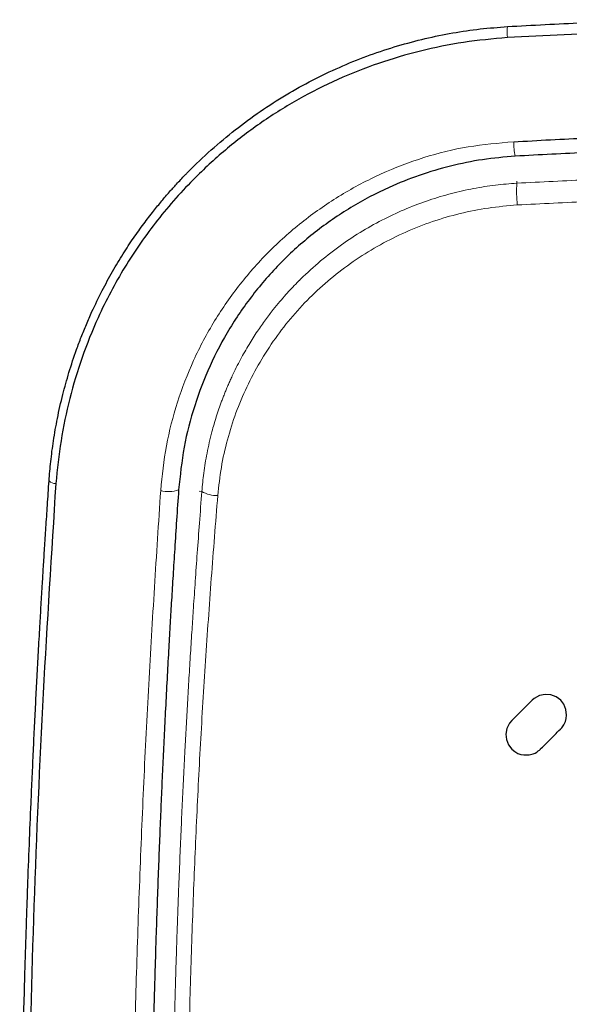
# Model space of a CAD drawing. Header units: millimetres. Extents: x 8 to 830, y 12 to 2106.
# Tile 140 of 256: x 450 to 459, y 1732 to 1748. Entities that reach past the tile are written whole.
import ezdxf

# ---------------------------------------------------------------- set-up
doc = ezdxf.new("R2010")
doc.units = ezdxf.units.MM

msp = doc.modelspace()

# ---------------------------------------------------------------- linework, layer by layer
at = {"color": 8, "linetype": 'Continuous', "lineweight": 0}
for p, q in [((458.184, 1745.154), (458.182, 1745.189)), ((453.095, 1740.172), (453.054, 1740.175))]:
    msp.add_line(p, q, dxfattribs=at)
at = {"color": 7, "linetype": 'Continuous', "lineweight": 30, "flags": 128}
for points in [[(458.892, 1736.797), (458.817, 1736.853), (458.732, 1736.885), (458.64, 1736.892), (458.548, 1736.873), (458.462, 1736.826), (458.429, 1736.797), (458.429, 1736.797), (458.429, 1736.797), (458.429, 1736.797), (458.429, 1736.797), (458.429, 1736.797), (458.429, 1736.797), (458.429, 1736.797), (458.429, 1736.797), (458.429, 1736.797), (458.429, 1736.797), (458.429, 1736.797), (458.428, 1736.796), (458.428, 1736.796), (458.426, 1736.793), (458.418, 1736.786), (458.382, 1736.75), (458.328, 1736.695), (458.264, 1736.632), (458.205, 1736.573), (458.154, 1736.522), (458.118, 1736.485), (458.101, 1736.469), (458.067, 1736.429), (458.023, 1736.342), (458.006, 1736.251), (458.014, 1736.161), (458.047, 1736.078), (458.101, 1736.006)], [(458.892, 1736.797), (458.817, 1736.853), (458.732, 1736.885), (458.64, 1736.892), (458.548, 1736.873), (458.462, 1736.826), (458.429, 1736.797), (458.429, 1736.797), (458.429, 1736.797), (458.429, 1736.797), (458.429, 1736.797), (458.429, 1736.797), (458.429, 1736.797), (458.429, 1736.797), (458.429, 1736.797), (458.429, 1736.797), (458.429, 1736.797), (458.429, 1736.797), (458.428, 1736.796), (458.428, 1736.796), (458.426, 1736.793), (458.418, 1736.786), (458.382, 1736.75), (458.328, 1736.695), (458.264, 1736.632), (458.205, 1736.573), (458.154, 1736.522), (458.118, 1736.485), (458.101, 1736.469), (458.067, 1736.429), (458.023, 1736.342), (458.006, 1736.251), (458.014, 1736.161), (458.047, 1736.078), (458.101, 1736.006)], [(458.101, 1736.006), (458.15, 1735.966), (458.2, 1735.938), (458.249, 1735.921), (458.296, 1735.912), (458.381, 1735.914), (458.448, 1735.932), (458.477, 1735.944), (458.504, 1735.959), (458.53, 1735.977), (458.547, 1735.991), (458.563, 1736.006), (458.563, 1736.006), (458.563, 1736.006), (458.563, 1736.006), (458.563, 1736.006), (458.563, 1736.006), (458.563, 1736.006), (458.563, 1736.006), (458.563, 1736.006), (458.563, 1736.006), (458.563, 1736.006), (458.563, 1736.006), (458.563, 1736.006), (458.563, 1736.006), (458.563, 1736.007), (458.566, 1736.009), (458.578, 1736.021), (458.598, 1736.041), (458.606, 1736.049), (458.617, 1736.06), (458.63, 1736.073), (458.645, 1736.088), (458.683, 1736.126), (458.73, 1736.172), (458.781, 1736.224), (458.817, 1736.26), (458.837, 1736.28), (458.864, 1736.307), (458.888, 1736.33), (458.891, 1736.333), (458.891, 1736.334), (458.892, 1736.334), (458.892, 1736.335), (458.892, 1736.335), (458.892, 1736.335), (458.892, 1736.335), (458.892, 1736.335), (458.892, 1736.335), (458.892, 1736.335), (458.892, 1736.335), (458.892, 1736.335), (458.892, 1736.335), (458.892, 1736.335), (458.892, 1736.335), (458.892, 1736.335), (458.892, 1736.335), (458.892, 1736.335), (458.892, 1736.335), (458.894, 1736.336), (458.899, 1736.342), (458.909, 1736.353), (458.943, 1736.401), (458.968, 1736.454), (458.982, 1736.504), (458.988, 1736.555), (458.977, 1736.649), (458.943, 1736.731), (458.892, 1736.797)], [(458.101, 1736.006), (458.15, 1735.966), (458.2, 1735.938), (458.249, 1735.921), (458.296, 1735.912), (458.381, 1735.914), (458.448, 1735.932), (458.477, 1735.944), (458.504, 1735.959), (458.53, 1735.977), (458.547, 1735.991), (458.563, 1736.006), (458.563, 1736.006), (458.563, 1736.006), (458.563, 1736.006), (458.563, 1736.006), (458.563, 1736.006), (458.563, 1736.006), (458.563, 1736.006), (458.563, 1736.006), (458.563, 1736.006), (458.563, 1736.006), (458.563, 1736.006), (458.563, 1736.006), (458.563, 1736.006), (458.563, 1736.007), (458.566, 1736.009), (458.578, 1736.021), (458.598, 1736.041), (458.606, 1736.049), (458.617, 1736.06), (458.63, 1736.073), (458.645, 1736.088), (458.683, 1736.126), (458.73, 1736.172), (458.781, 1736.224), (458.817, 1736.26), (458.837, 1736.28), (458.864, 1736.307), (458.888, 1736.33), (458.891, 1736.333), (458.891, 1736.334), (458.892, 1736.334), (458.892, 1736.335), (458.892, 1736.335), (458.892, 1736.335), (458.892, 1736.335), (458.892, 1736.335), (458.892, 1736.335), (458.892, 1736.335), (458.892, 1736.335), (458.892, 1736.335), (458.892, 1736.335), (458.892, 1736.335), (458.892, 1736.335), (458.892, 1736.335), (458.892, 1736.335), (458.892, 1736.335), (458.892, 1736.335), (458.894, 1736.336), (458.899, 1736.342), (458.909, 1736.353), (458.943, 1736.401), (458.968, 1736.454), (458.982, 1736.504), (458.988, 1736.555), (458.977, 1736.649), (458.943, 1736.731), (458.892, 1736.797)]]:
    msp.add_lwpolyline(points, dxfattribs=at)
at = {"color": 8, "linetype": 'Continuous', "lineweight": 0}
for centre, radius, start, end in [((458.776, 1747.594), 0.75, 172.9764, 186.5919), ((459.206, 1745.822), 1.074, 179.9853, 192.455), ((460.068, 1745.008), 1.889, 175.5607, 186.2597), ((450.731, 1740.447), 0.148, 225.2801, 272.077), ((452.558, 1740.631), 0.462, 253.9671, 290.4665), ((453.337, 1740.584), 0.478, 239.5299, 271.7804)]:
    msp.add_arc(centre, radius, start, end, dxfattribs=at)
at = {"color": 7, "linetype": 'Continuous', "lineweight": 30}
for points, knots in [([(458.031, 1747.686), (458.436, 1747.708), (459.248, 1747.752), (460.469, 1747.788), (461.695, 1747.801), (462.924, 1747.789), (464.156, 1747.753), (464.978, 1747.708), (465.389, 1747.686)], [0, 0, 0, 0, 0.165523, 0.331424, 0.497762, 0.664598, 0.831991, 1, 1, 1, 1]), ([(450.627, 1740.342), (450.635, 1740.446), (450.653, 1740.663), (450.697, 1741), (450.761, 1741.362), (450.844, 1741.73), (450.948, 1742.102), (451.039, 1742.377), (451.108, 1742.567), (451.147, 1742.668), (451.187, 1742.769), (451.229, 1742.871), (451.274, 1742.975), (451.356, 1743.158), (451.479, 1743.412), (451.648, 1743.723), (451.818, 1744.006), (451.987, 1744.263), (452.152, 1744.493), (452.304, 1744.692), (452.443, 1744.863), (452.567, 1745.008), (452.692, 1745.147), (452.782, 1745.243), (452.839, 1745.302), (452.856, 1745.319), (452.871, 1745.335), (452.887, 1745.351), (452.902, 1745.366), (453.033, 1745.498), (453.287, 1745.736), (453.679, 1746.059), (454.085, 1746.352), (454.504, 1746.616), (454.932, 1746.85), (455.368, 1747.054), (455.809, 1747.23), (456.254, 1747.376), (456.7, 1747.495), (457.145, 1747.586), (457.588, 1747.652), (457.884, 1747.674), (458.031, 1747.686)], [0, 0, 0, 0, 0.027433, 0.057357, 0.089774, 0.124686, 0.157473, 0.192194, 0.201608, 0.211155, 0.220834, 0.230646, 0.240591, 0.250669, 0.28417, 0.315569, 0.344867, 0.372064, 0.397159, 0.420152, 0.438648, 0.455517, 0.470758, 0.488384, 0.490482, 0.492532, 0.494533, 0.496486, 0.498389, 0.500245, 0.545575, 0.590214, 0.634167, 0.677441, 0.720041, 0.761975, 0.80325, 0.843872, 0.88385, 0.923191, 0.961905, 1, 1, 1, 1]), ([(465.39, 1747.508), (464.777, 1747.54), (463.552, 1747.605), (461.71, 1747.631), (459.868, 1747.605), (458.643, 1747.54), (458.03, 1747.508)], [0, 0, 0, 0, 0.2499793, 0.4999802, 0.7499945, 1, 1, 1, 1]), ([(458.03, 1747.508), (457.794, 1747.486), (457.321, 1747.443), (456.624, 1747.299), (455.943, 1747.1), (455.286, 1746.839), (454.656, 1746.522), (454.06, 1746.149), (453.502, 1745.726), (452.93, 1745.203), (452.364, 1744.567), (451.835, 1743.806), (451.438, 1743.056), (451.151, 1742.341), (450.952, 1741.676), (450.808, 1740.994), (450.76, 1740.531), (450.736, 1740.299)], [0, 0, 0, 0, 0.0625112, 0.1249645, 0.1874118, 0.2498968, 0.3124082, 0.3749051, 0.4373846, 0.4998756, 0.5832053, 0.6665522, 0.7499032, 0.8124298, 0.8749493, 0.9374732, 1, 1, 1, 1]), ([(458.132, 1745.823), (458.529, 1745.846), (459.323, 1745.891), (460.517, 1745.923), (461.71, 1745.934), (462.904, 1745.921), (464.097, 1745.883), (464.89, 1745.838), (465.287, 1745.816)], [0, 0, 0, 0, 0.166715, 0.333416, 0.5001, 0.666758, 0.833361, 1, 1, 1, 1]), ([(465.262, 1745.591), (464.866, 1745.613), (464.076, 1745.656), (462.891, 1745.69), (461.706, 1745.702), (460.521, 1745.69), (459.337, 1745.655), (458.55, 1745.612), (458.158, 1745.591)], [0, 0, 0, 0, 0.167612, 0.334261, 0.499999, 0.667352, 0.834001, 1, 1, 1, 1]), ([(458.158, 1745.591), (457.981, 1745.575), (457.629, 1745.545), (457.11, 1745.437), (456.605, 1745.287), (456.062, 1745.07), (455.493, 1744.771), (454.917, 1744.373), (454.393, 1743.91), (453.932, 1743.389), (453.538, 1742.819), (453.215, 1742.208), (452.967, 1741.562), (452.792, 1740.891), (452.744, 1740.429), (452.72, 1740.198)], [0, 0, 0, 0, 0.062588, 0.125005, 0.187356, 0.249716, 0.332946, 0.416383, 0.500133, 0.583862, 0.667261, 0.750464, 0.833573, 0.916698, 1, 1, 1, 1]), ([(450.627, 1712.758), (450.574, 1713.567), (450.468, 1715.184), (450.383, 1716.893), (450.34, 1717.881), (450.328, 1718.148), (450.317, 1718.416), (450.307, 1718.683), (450.296, 1718.95), (450.287, 1719.218), (450.277, 1719.489), (450.26, 1719.983), (450.237, 1720.691), (450.212, 1721.641), (450.191, 1722.599), (450.174, 1723.564), (450.163, 1724.494), (450.155, 1725.385), (450.153, 1726.033), (450.153, 1726.393), (450.153, 1726.482), (450.153, 1726.514), (450.153, 1726.546), (450.153, 1726.581), (450.153, 1726.693), (450.153, 1726.873), (450.154, 1727.136), (450.154, 1727.396), (450.156, 1727.649), (450.157, 1727.865), (450.158, 1728.044), (450.159, 1728.186), (450.16, 1728.278), (450.161, 1728.352), (450.161, 1728.418), (450.162, 1728.502), (450.163, 1728.585), (450.165, 1728.745), (450.167, 1728.967), (450.171, 1729.247), (450.174, 1729.466), (450.176, 1729.636), (450.178, 1729.761), (450.18, 1729.883), (450.182, 1730.008), (450.185, 1730.143), (450.187, 1730.287), (450.193, 1730.588), (450.202, 1731.033), (450.216, 1731.614), (450.229, 1732.085), (450.239, 1732.451), (450.247, 1732.717), (450.256, 1732.977), (450.264, 1733.232), (450.273, 1733.497), (450.287, 1733.908), (450.308, 1734.459), (450.333, 1735.054), (450.355, 1735.557), (450.374, 1735.973), (450.393, 1736.381), (450.413, 1736.779), (450.434, 1737.176), (450.456, 1737.58), (450.477, 1737.97), (450.499, 1738.34), (450.518, 1738.66), (450.537, 1738.964), (450.555, 1739.265), (450.577, 1739.597), (450.601, 1739.96), (450.618, 1740.211), (450.627, 1740.342)], [0, 0, 0, 0, 0.08788, 0.175762, 0.18543, 0.195097, 0.204765, 0.214433, 0.224101, 0.233769, 0.243437, 0.25349, 0.287374, 0.320264, 0.356432, 0.391317, 0.424918, 0.457235, 0.487831, 0.495178, 0.496326, 0.497471, 0.498615, 0.499758, 0.501329, 0.510686, 0.519308, 0.529801, 0.538949, 0.546752, 0.553209, 0.55832, 0.562087, 0.563236, 0.566297, 0.569326, 0.572324, 0.575291, 0.586642, 0.596366, 0.605704, 0.610319, 0.614834, 0.619248, 0.623561, 0.628432, 0.633837, 0.639195, 0.661026, 0.682057, 0.702288, 0.712103, 0.721718, 0.731133, 0.740349, 0.749364, 0.759908, 0.784909, 0.809203, 0.824605, 0.839716, 0.854538, 0.869076, 0.883291, 0.898012, 0.913495, 0.926196, 0.938815, 0.948765, 0.959858, 0.972095, 0.985476, 1, 1, 1, 1]), ([(450.736, 1740.299), (450.665, 1739.173), (450.521, 1736.921), (450.374, 1733.473), (450.282, 1730.024), (450.246, 1726.188), (450.296, 1721.967), (450.443, 1717.363), (450.633, 1714.299), (450.728, 1712.766)], [0, 0, 0, 0, 0.124922, 0.24981, 0.374788, 0.499787, 0.666482, 0.833224, 1, 1, 1, 1]), ([(452.72, 1740.198), (452.708, 1740.035), (452.687, 1739.718), (452.657, 1739.257), (452.63, 1738.825), (452.605, 1738.424), (452.582, 1738.035), (452.559, 1737.63), (452.535, 1737.189), (452.511, 1736.726), (452.488, 1736.263), (452.466, 1735.816), (452.446, 1735.38), (452.427, 1734.942), (452.409, 1734.489), (452.39, 1734.016), (452.373, 1733.527), (452.356, 1733.046), (452.344, 1732.641), (452.334, 1732.309), (452.326, 1732.046), (452.32, 1731.797), (452.313, 1731.556), (452.307, 1731.299), (452.3, 1731.009), (452.296, 1730.805), (452.294, 1730.698)], [0, 0, 0, 0, 0.052199, 0.101193, 0.146985, 0.189573, 0.22896, 0.270713, 0.318193, 0.368723, 0.417483, 0.464481, 0.509616, 0.554965, 0.60244, 0.652047, 0.703792, 0.756182, 0.802949, 0.830978, 0.860291, 0.885681, 0.909155, 0.936032, 0.966314, 1, 1, 1, 1])]:
    msp.add_open_spline(points, degree=3, knots=knots, dxfattribs=at)
at = {"color": 8, "linetype": 'Continuous', "lineweight": 0}
for points, knots in [([(452.43, 1740.187), (452.455, 1740.429), (452.506, 1740.913), (452.689, 1741.618), (452.949, 1742.296), (453.289, 1742.937), (453.704, 1743.533), (454.188, 1744.075), (454.735, 1744.558), (455.336, 1744.974), (455.986, 1745.318), (456.675, 1745.581), (457.394, 1745.76), (457.886, 1745.802), (458.132, 1745.823)], [0, 0, 0, 0, 0.08329, 0.166589, 0.249923, 0.333258, 0.416568, 0.499875, 0.583196, 0.66653, 0.749906, 0.83334, 0.916669, 1, 1, 1, 1]), ([(458.184, 1745.154), (458.576, 1745.174), (459.358, 1745.215), (460.534, 1745.248), (461.71, 1745.26), (462.886, 1745.248), (464.062, 1745.215), (464.845, 1745.174), (465.236, 1745.154)], [0, 0, 0, 0, 0.1667671, 0.333422, 0.5000186, 0.6666111, 0.8332535, 1, 1, 1, 1]), ([(453.095, 1740.172), (453.104, 1740.271), (453.124, 1740.478), (453.177, 1740.8), (453.247, 1741.104), (453.328, 1741.384), (453.392, 1741.569), (453.44, 1741.697), (453.466, 1741.764), (453.494, 1741.832), (453.523, 1741.9), (453.553, 1741.969), (453.616, 1742.106), (453.714, 1742.301), (453.851, 1742.541), (453.986, 1742.754), (454.118, 1742.942), (454.24, 1743.102), (454.35, 1743.237), (454.448, 1743.349), (454.541, 1743.451), (454.606, 1743.519), (454.645, 1743.558), (454.656, 1743.569), (454.666, 1743.579), (454.675, 1743.588), (454.684, 1743.597), (454.793, 1743.704), (455.008, 1743.899), (455.343, 1744.158), (455.689, 1744.386), (456.043, 1744.582), (456.402, 1744.747), (456.763, 1744.883), (457.123, 1744.991), (457.481, 1745.071), (457.834, 1745.127), (458.068, 1745.145), (458.184, 1745.154)], [0, 0, 0, 0, 0.038138, 0.080221, 0.126244, 0.158778, 0.193024, 0.202277, 0.211647, 0.221134, 0.230738, 0.24046, 0.250299, 0.289192, 0.324983, 0.357675, 0.387273, 0.41378, 0.435734, 0.455001, 0.471583, 0.489362, 0.491344, 0.493246, 0.495068, 0.49681, 0.498472, 0.500054, 0.555921, 0.610454, 0.663662, 0.715556, 0.766148, 0.81545, 0.863473, 0.91023, 0.955735, 1, 1, 1, 1]), ([(465.23, 1744.802), (464.839, 1744.822), (464.058, 1744.863), (462.884, 1744.896), (461.71, 1744.908), (460.536, 1744.896), (459.362, 1744.863), (458.581, 1744.822), (458.19, 1744.802)], [0, 0, 0, 0, 0.166852, 0.333482, 0.5, 0.666519, 0.833148, 1, 1, 1, 1]), ([(458.19, 1744.802), (458.034, 1744.788), (457.722, 1744.762), (457.265, 1744.669), (456.819, 1744.54), (456.389, 1744.371), (455.976, 1744.166), (455.584, 1743.925), (455.215, 1743.651), (454.872, 1743.345), (454.558, 1743.01), (454.277, 1742.65), (454.029, 1742.266), (453.817, 1741.863), (453.64, 1741.443), (453.503, 1741.008), (453.401, 1740.562), (453.369, 1740.259), (453.352, 1740.107)], [0, 0, 0, 0, 0.063125, 0.125884, 0.188414, 0.250822, 0.313194, 0.375601, 0.438112, 0.500794, 0.56349, 0.62603, 0.688458, 0.750804, 0.813092, 0.875353, 0.937632, 1, 1, 1, 1]), ([(451.994, 1730.703), (452.007, 1731.234), (452.034, 1732.295), (452.089, 1733.885), (452.155, 1735.472), (452.235, 1737.053), (452.328, 1738.624), (452.396, 1739.666), (452.43, 1740.187)], [0, 0, 0, 0, 0.166799, 0.333531, 0.50021, 0.666839, 0.83344, 1, 1, 1, 1]), ([(452.631, 1730.696), (452.633, 1730.793), (452.637, 1730.979), (452.643, 1731.244), (452.649, 1731.484), (452.655, 1731.697), (452.661, 1731.917), (452.667, 1732.149), (452.674, 1732.381), (452.68, 1732.588), (452.686, 1732.77), (452.692, 1732.949), (452.698, 1733.136), (452.705, 1733.332), (452.713, 1733.534), (452.724, 1733.829), (452.739, 1734.211), (452.758, 1734.674), (452.779, 1735.118), (452.8, 1735.555), (452.821, 1735.969), (452.842, 1736.371), (452.864, 1736.758), (452.887, 1737.156), (452.911, 1737.552), (452.935, 1737.93), (452.961, 1738.317), (452.989, 1738.728), (453.021, 1739.186), (453.057, 1739.67), (453.082, 1740.002), (453.095, 1740.172)], [0, 0, 0, 0, 0.030603, 0.058452, 0.083547, 0.105887, 0.125639, 0.152803, 0.178921, 0.198709, 0.217851, 0.236348, 0.255147, 0.276724, 0.297964, 0.318869, 0.36966, 0.418355, 0.46496, 0.509857, 0.55624, 0.596083, 0.63701, 0.679026, 0.722134, 0.762834, 0.799427, 0.845228, 0.893923, 0.945514, 1, 1, 1, 1]), ([(453.352, 1740.107), (453.317, 1739.661), (453.246, 1738.772), (453.153, 1737.435), (453.071, 1736.096), (453.003, 1734.752), (452.948, 1733.403), (452.904, 1732.048), (452.882, 1731.144), (452.872, 1730.69)], [0, 0, 0, 0, 0.143337, 0.286218, 0.428652, 0.570835, 0.713406, 0.856484, 1, 1, 1, 1])]:
    msp.add_open_spline(points, degree=3, knots=knots, dxfattribs=at)

doc.saveas('drawing.dxf')
